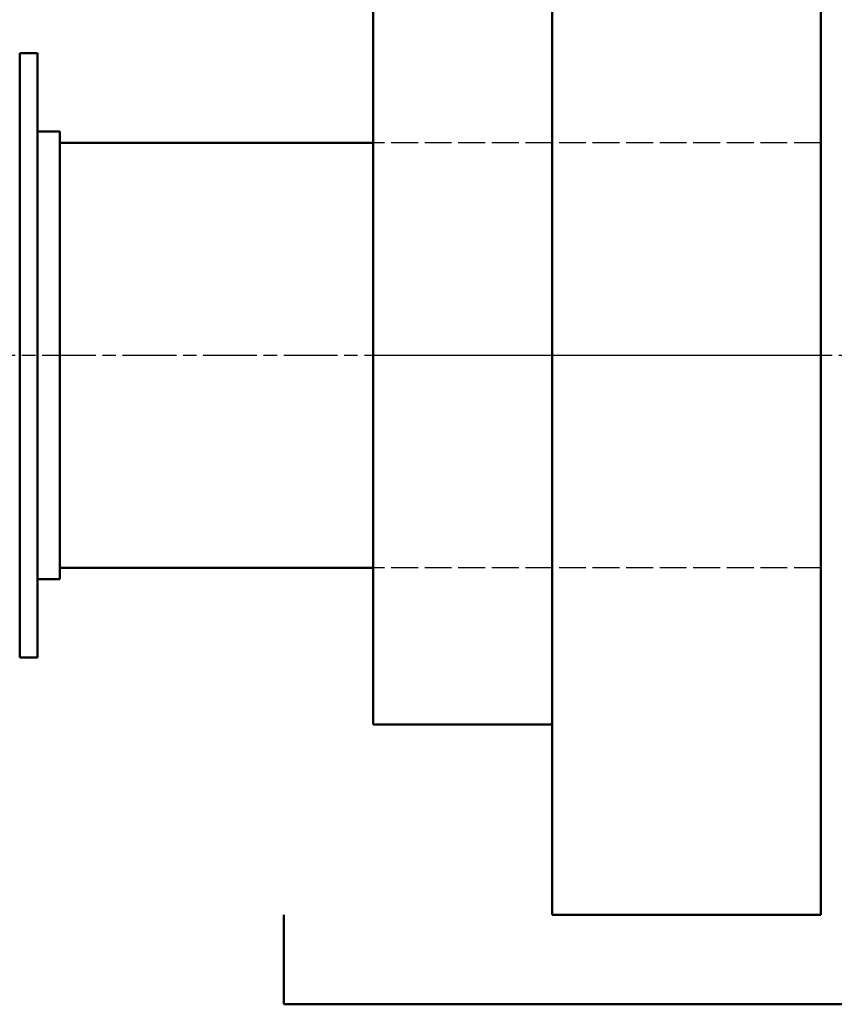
# Model space of a CAD drawing. Header units: millimetres. Extents: x -34725 to 178350, y -13707 to 126150.
# Tile 92 of 256: x -14774 to -14592, y 19385 to 19605. Entities that reach past the tile are written whole.
import ezdxf

# ---------------------------------------------------------------- set-up
doc = ezdxf.new("R2010")
doc.units = ezdxf.units.MM
doc.linetypes.add('AM_ISO02W050', pattern=[7.5, 6, -1.5])
doc.linetypes.add('AM_ISO08W050', pattern=[18, 12, -1.5, 3, -1.5])
doc.layers.get('0').update_dxf_attribs({"linetype": 'CONTINUOUS'})
for name, color, linetype, lineweight in [('AM_0', 7, 'CONTINUOUS', 50), ('AM_3', 6, 'AM_ISO02W050', 25), ('AM_7', 4, 'AM_ISO08W050', 25), ('P-AM_0', 7, 'CONTINUOUS', 50), ('P-AM_7', 4, 'AM_ISO08W050', 25), ('Sichtbar (ISO)', 7, 'CONTINUOUS', 50)]:
    doc.layers.add(name, color=color, linetype=linetype, lineweight=lineweight)

# ---------------------------------------------------------------- blocks, each defined once
blk = doc.blocks.new('N_EUPEX_A250')
for p, q in [((-226, 145), (20, 145)), ((-226, 125), (-226, 145)), ((20, 145), (20, 125)), ((-166, -125), (-166, 125)), ((-106, 125), (-166, 125)), ((-106, 125), (-106, -125)), ((-100, 125), (-100, -125)), ((-100, 125), (-58, 125)), ((-58, -125), (-58, 125)), ((-206, -82.5), (-206, 82.5)), ((-166, 82.5), (-206, 82.5)), ((-58, 77.5), (0, 77.5)), ((0, -77.5), (0, 77.5)), ((-58, -77.5), (0, -77.5)), ((-166, -82.5), (-206, -82.5)), ((-226, -125), (-226, -145)), ((-106, -125), (-166, -125)), ((-100, -125), (-58, -125)), ((20, -145), (20, -125)), ((-226, -145), (20, -145))]:
    blk.add_line(p, q)
at = {"layer": 'P-AM_7'}
blk.add_line((0, 0), (-206, 0), dxfattribs=at)
blk = doc.blocks.new('A$C5cacc3fa')
at = {"layer": 'AM_3'}
for p, q in [((-1738.33, -2416.29), (-1738.33, -2321.29)), ((-1738.33, -2321.29), (-1638.33, -2321.29)), ((-1738.33, -2416.29), (-1638.33, -2416.29))]:
    blk.add_line(p, q, dxfattribs=at)
at = {"layer": 'AM_7'}
blk.add_line((-1738.33, -2368.79), (191.62, -2368.79), dxfattribs=at)
at = {"layer": 'Sichtbar (ISO)'}
for p, q in [((-1563.33, -2436.29), (-1563.33, -2301.29)), ((-1563.33, -2301.29), (-1559.33, -2301.29)), ((-1559.33, -2436.29), (-1559.33, -2301.29)), ((-1568.33, -2418.79), (-1568.33, -2318.79)), ((-1568.33, -2318.79), (-1563.33, -2318.79)), ((-1638.33, -2321.29), (-1568.33, -2321.29)), ((-1638.33, -2416.29), (-1568.33, -2416.29)), ((-1568.33, -2418.79), (-1563.33, -2418.79)), ((-1563.33, -2436.29), (-1559.33, -2436.29))]:
    blk.add_line(p, q, dxfattribs=at)

msp = doc.modelspace()

# ---------------------------------------------------------------- block references
at = {"layer": 'AM_0', "rotation": 179.9999999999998}
msp.add_blockref('A$C5cacc3fa', (-16333.649, 17161.21), dxfattribs=at)
at = {"layer": 'P-AM_0'}
msp.add_blockref('N_EUPEX_A250', (-14489.319, 19530), dxfattribs=at)

doc.saveas('drawing.dxf')
